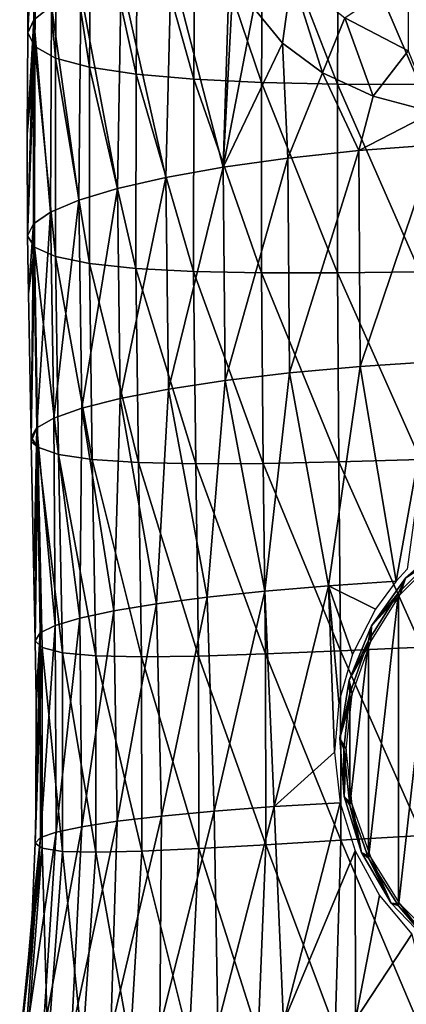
# Model space of a CAD drawing. Header units: millimetres. Extents: x -27 to 27, y -375 to 368.
# Tile 8 of 32: x -25 to -8, y 14 to 57. Entities that reach past the tile are written whole.
import ezdxf

# ---------------------------------------------------------------- set-up
doc = ezdxf.new("R2010")
doc.units = ezdxf.units.MM
doc.header["$LTSCALE"] = 52.148148
for name, color, linetype in [('12', 7, 'CONTINUOUS'), ('21', 7, 'CONTINUOUS'), ('22', 7, 'CONTINUOUS'), ('23', 7, 'CONTINUOUS'), ('6', 7, 'CONTINUOUS'), ('7', 7, 'CONTINUOUS')]:
    doc.layers.add(name, color=color, linetype=linetype)

msp = doc.modelspace()

# ---------------------------------------------------------------- linework, layer by layer
at = {"layer": '12', "color": 7, "linetype": 'CONTINUOUS', "true_color": 0xa2afbf}
for points in [[(-13.497, 55.556, -17.843), (-14.745, 57.072, -16.308), (-13.096, 58.463, -21.625), (-13.497, 55.556, -17.843)], [(-11.775, 54.275, -19.54), (-13.497, 55.556, -17.843), (-13.096, 58.463, -21.625), (-11.775, 54.275, -19.54)], [(-10.81, 56.65, -23.308), (-11.775, 54.275, -19.54), (-13.096, 58.463, -21.625), (-10.81, 56.65, -23.308)], [(-8.066, 55.218, -24.636), (-10.81, 56.65, -23.308), (-8.063, 58.505, -28.274), (-8.066, 55.218, -24.636)], [(-9.575, 53.265, -21.221), (-11.775, 54.275, -19.54), (-10.81, 56.65, -23.308), (-9.575, 53.265, -21.221)], [(-8.066, 55.218, -24.636), (-9.575, 53.265, -21.221), (-10.81, 56.65, -23.308), (-8.066, 55.218, -24.636)], [(-6.976, 52.566, -22.687), (-9.575, 53.265, -21.221), (-8.066, 55.218, -24.636), (-6.976, 52.566, -22.687)]]:
    msp.add_3dface(points, dxfattribs=at)
at = {"layer": '21', "color": 7, "linetype": 'CONTINUOUS', "true_color": 0xa2afbf}
for points in [[(-8.174, 32.404, -38.9), (-6.703, 33.405, -22.9), (-6.265, 34.077, -38.9), (-8.174, 32.404, -38.9)], [(-8.405, 31.703, -22.9), (-6.703, 33.405, -22.9), (-8.174, 32.404, -38.9), (-8.405, 31.703, -22.9)], [(-9.651, 30.339, -38.9), (-8.405, 31.703, -22.9), (-8.174, 32.404, -38.9), (-9.651, 30.339, -38.9)], [(-9.685, 29.664, -22.9), (-8.405, 31.703, -22.9), (-9.651, 30.339, -38.9), (-9.685, 29.664, -22.9)], [(-10.616, 27.991, -38.9), (-9.685, 29.664, -22.9), (-9.651, 30.339, -38.9), (-10.616, 27.991, -38.9)], [(-10.48, 27.392, -22.9), (-9.685, 29.664, -22.9), (-10.616, 27.991, -38.9), (-10.48, 27.392, -22.9)], [(-11.019, 25.485, -38.9), (-10.48, 27.392, -22.9), (-10.616, 27.991, -38.9), (-11.019, 25.485, -38.9)], [(-10.75, 25, -22.9), (-10.48, 27.392, -22.9), (-11.019, 25.485, -38.9), (-10.75, 25, -22.9)], [(-10.838, 22.953, -38.9), (-10.75, 25, -22.9), (-11.019, 25.485, -38.9), (-10.838, 22.953, -38.9)], [(-10.48, 22.608, -22.9), (-10.75, 25, -22.9), (-10.838, 22.953, -38.9), (-10.48, 22.608, -22.9)], [(-10.082, 20.529, -38.9), (-10.48, 22.608, -22.9), (-10.838, 22.953, -38.9), (-10.082, 20.529, -38.9)], [(-9.685, 20.336, -22.9), (-10.48, 22.608, -22.9), (-10.082, 20.529, -38.9), (-9.685, 20.336, -22.9)], [(-8.793, 18.342, -38.9), (-9.685, 20.336, -22.9), (-10.082, 20.529, -38.9), (-8.793, 18.342, -38.9)], [(-8.405, 18.297, -22.9), (-9.685, 20.336, -22.9), (-8.793, 18.342, -38.9), (-8.405, 18.297, -22.9)], [(-7.038, 16.508, -38.9), (-8.405, 18.297, -22.9), (-8.793, 18.342, -38.9), (-7.038, 16.508, -38.9)], [(-6.703, 16.595, -22.9), (-8.405, 18.297, -22.9), (-7.038, 16.508, -38.9), (-6.703, 16.595, -22.9)]]:
    msp.add_3dface(points, dxfattribs=at)
at = {"layer": '22', "color": 7, "linetype": 'CONTINUOUS', "true_color": 0xa2afbf}
for points in [[(-8.174, 32.404, -38.9), (-6.265, 34.077, -38.9), (-6.764, 33.488, -48.9), (-8.174, 32.404, -38.9)], [(-8.483, 31.771, -48.9), (-8.174, 32.404, -38.9), (-6.764, 33.488, -48.9), (-8.483, 31.771, -48.9)], [(-9.651, 30.339, -38.9), (-8.174, 32.404, -38.9), (-8.483, 31.771, -48.9), (-9.651, 30.339, -38.9)], [(-9.78, 29.708, -48.9), (-9.651, 30.339, -38.9), (-8.483, 31.771, -48.9), (-9.78, 29.708, -48.9)], [(-10.616, 27.991, -38.9), (-9.651, 30.339, -38.9), (-9.78, 29.708, -48.9), (-10.616, 27.991, -38.9)], [(-10.582, 27.412, -48.9), (-10.616, 27.991, -38.9), (-9.78, 29.708, -48.9), (-10.582, 27.412, -48.9)], [(-11.019, 25.485, -38.9), (-10.616, 27.991, -38.9), (-10.582, 27.412, -48.9), (-11.019, 25.485, -38.9)], [(-10.853, 25, -48.9), (-11.019, 25.485, -38.9), (-10.582, 27.412, -48.9), (-10.853, 25, -48.9)], [(-10.838, 22.953, -38.9), (-11.019, 25.485, -38.9), (-10.853, 25, -48.9), (-10.838, 22.953, -38.9)], [(-10.582, 22.588, -48.9), (-10.838, 22.953, -38.9), (-10.853, 25, -48.9), (-10.582, 22.588, -48.9)], [(-10.082, 20.529, -38.9), (-10.838, 22.953, -38.9), (-10.582, 22.588, -48.9), (-10.082, 20.529, -38.9)], [(-9.78, 20.292, -48.9), (-10.082, 20.529, -38.9), (-10.582, 22.588, -48.9), (-9.78, 20.292, -48.9)], [(-8.793, 18.342, -38.9), (-10.082, 20.529, -38.9), (-9.78, 20.292, -48.9), (-8.793, 18.342, -38.9)], [(-8.483, 18.229, -48.9), (-8.793, 18.342, -38.9), (-9.78, 20.292, -48.9), (-8.483, 18.229, -48.9)], [(-7.038, 16.508, -38.9), (-8.793, 18.342, -38.9), (-8.483, 18.229, -48.9), (-7.038, 16.508, -38.9)], [(-6.764, 16.512, -48.9), (-7.038, 16.508, -38.9), (-8.483, 18.229, -48.9), (-6.764, 16.512, -48.9)]]:
    msp.add_3dface(points, dxfattribs=at)
at = {"layer": '23', "color": 7, "linetype": 'CONTINUOUS', "true_color": 0xa2afbf}
for points in [[(-6.764, 16.512, -48.9), (-8.483, 18.229, -48.9), (-6.764, 33.488, -48.9), (-6.764, 16.512, -48.9)], [(-8.483, 18.229, -48.9), (-8.483, 31.771, -48.9), (-6.764, 33.488, -48.9), (-8.483, 18.229, -48.9)], [(-8.483, 18.229, -48.9), (-9.78, 20.292, -48.9), (-8.483, 31.771, -48.9), (-8.483, 18.229, -48.9)], [(-9.78, 20.292, -48.9), (-9.78, 29.708, -48.9), (-8.483, 31.771, -48.9), (-9.78, 20.292, -48.9)], [(-9.78, 20.292, -48.9), (-10.582, 22.588, -48.9), (-9.78, 29.708, -48.9), (-9.78, 20.292, -48.9)], [(-10.582, 22.588, -48.9), (-10.582, 27.412, -48.9), (-9.78, 29.708, -48.9), (-10.582, 22.588, -48.9)], [(-10.582, 22.588, -48.9), (-10.853, 25, -48.9), (-10.582, 27.412, -48.9), (-10.582, 22.588, -48.9)]]:
    msp.add_3dface(points, dxfattribs=at)
at = {"layer": '6', "color": 7, "linetype": 'CONTINUOUS', "true_color": 0xa2afbf}
for points in [[(-24.206, 65.367, 5.801), (-23.508, 65.989, 2.097), (-24.266, 56.567, 3.733), (-24.206, 65.367, 5.801)], [(-24.266, 56.567, 3.733), (-23.508, 65.989, 2.097), (-23.495, 57.161, -0.235), (-24.266, 56.567, 3.733)], [(-24.503, 58.514, 8.143), (-24.206, 65.367, 5.801), (-24.526, 56.002, 7.622), (-24.503, 58.514, 8.143)], [(-24.526, 56.002, 7.622), (-24.206, 65.367, 5.801), (-24.266, 56.567, 3.733), (-24.526, 56.002, 7.622)], [(-18.317, 58.894, -11.497), (-15.783, 59.359, -14.661), (-16.074, 50.189, -16.257), (-18.317, 58.894, -11.497)], [(-15.783, 59.359, -14.661), (-15.605, 58.828, -14.986), (-16.074, 50.189, -16.257), (-15.783, 59.359, -14.661)], [(-20.488, 58.343, -7.957), (-18.317, 58.894, -11.497), (-18.548, 49.745, -13.075), (-20.488, 58.343, -7.957)], [(-18.548, 49.745, -13.075), (-18.317, 58.894, -11.497), (-16.074, 50.189, -16.257), (-18.548, 49.745, -13.075)], [(-16.074, 50.189, -16.257), (-15.605, 58.828, -14.986), (-14.745, 57.072, -16.308), (-16.074, 50.189, -16.257)], [(-22.228, 57.759, -4.169), (-20.488, 58.343, -7.957), (-20.643, 49.262, -9.561), (-22.228, 57.759, -4.169)], [(-20.643, 49.262, -9.561), (-20.488, 58.343, -7.957), (-18.548, 49.745, -13.075), (-20.643, 49.262, -9.561)], [(-23.495, 57.161, -0.235), (-22.228, 57.759, -4.169), (-22.319, 48.755, -5.814), (-23.495, 57.161, -0.235)], [(-22.319, 48.755, -5.814), (-22.228, 57.759, -4.169), (-20.643, 49.262, -9.561), (-22.319, 48.755, -5.814)], [(-24.266, 56.567, 3.733), (-23.495, 57.161, -0.235), (-23.539, 48.239, -1.933), (-24.266, 56.567, 3.733)], [(-23.539, 48.239, -1.933), (-23.495, 57.161, -0.235), (-22.319, 48.755, -5.814), (-23.539, 48.239, -1.933)], [(-13.497, 55.556, -17.843), (-16.074, 50.189, -16.257), (-14.745, 57.072, -16.308), (-13.497, 55.556, -17.843)], [(-24.526, 56.002, 7.622), (-24.266, 56.567, 3.733), (-24.549, 51.616, 6.712), (-24.526, 56.002, 7.622)], [(-24.549, 51.616, 6.712), (-24.266, 56.567, 3.733), (-24.53, 47.213, 5.798), (-24.549, 51.616, 6.712)], [(-24.53, 47.213, 5.798), (-24.266, 56.567, 3.733), (-24.28, 47.73, 1.976), (-24.53, 47.213, 5.798)], [(-24.28, 47.73, 1.976), (-24.266, 56.567, 3.733), (-23.539, 48.239, -1.933), (-24.28, 47.73, 1.976)], [(-13.271, 50.579, -19.018), (-16.074, 50.189, -16.257), (-13.497, 55.556, -17.843), (-13.271, 50.579, -19.018)], [(-11.775, 54.275, -19.54), (-13.271, 50.579, -19.018), (-13.497, 55.556, -17.843), (-11.775, 54.275, -19.54)], [(-10.199, 50.903, -21.281), (-13.271, 50.579, -19.018), (-11.775, 54.275, -19.54), (-10.199, 50.903, -21.281)], [(-9.575, 53.265, -21.221), (-10.199, 50.903, -21.281), (-11.775, 54.275, -19.54), (-9.575, 53.265, -21.221)], [(-6.976, 52.566, -22.687), (-10.199, 50.903, -21.281), (-9.575, 53.265, -21.221), (-6.976, 52.566, -22.687)], [(-6.917, 51.147, -22.968), (-10.199, 50.903, -21.281), (-6.976, 52.566, -22.687), (-6.917, 51.147, -22.968)], [(-10.199, 50.903, -21.281), (-6.917, 51.147, -22.968), (-10.143, 41.566, -22.783), (-10.199, 50.903, -21.281)], [(-10.143, 41.566, -22.783), (-6.917, 51.147, -22.968), (-6.879, 41.774, -24.437), (-10.143, 41.566, -22.783)], [(-13.271, 50.579, -19.018), (-10.199, 50.903, -21.281), (-13.198, 41.292, -20.561), (-13.271, 50.579, -19.018)], [(-13.198, 41.292, -20.561), (-10.199, 50.903, -21.281), (-10.143, 41.566, -22.783), (-13.198, 41.292, -20.561)], [(-16.074, 50.189, -16.257), (-13.271, 50.579, -19.018), (-15.984, 40.962, -17.845), (-16.074, 50.189, -16.257)], [(-15.984, 40.962, -17.845), (-13.271, 50.579, -19.018), (-13.198, 41.292, -20.561), (-15.984, 40.962, -17.845)], [(-18.548, 49.745, -13.075), (-16.074, 50.189, -16.257), (-18.442, 40.588, -14.711), (-18.548, 49.745, -13.075)], [(-18.442, 40.588, -14.711), (-16.074, 50.189, -16.257), (-15.984, 40.962, -17.845), (-18.442, 40.588, -14.711)], [(-20.643, 49.262, -9.561), (-18.548, 49.745, -13.075), (-20.524, 40.182, -11.245), (-20.643, 49.262, -9.561)], [(-20.524, 40.182, -11.245), (-18.548, 49.745, -13.075), (-18.442, 40.588, -14.711), (-20.524, 40.182, -11.245)], [(-22.319, 48.755, -5.814), (-20.643, 49.262, -9.561), (-22.188, 39.757, -7.542), (-22.319, 48.755, -5.814)], [(-22.188, 39.757, -7.542), (-20.643, 49.262, -9.561), (-20.524, 40.182, -11.245), (-22.188, 39.757, -7.542)], [(-23.539, 48.239, -1.933), (-22.319, 48.755, -5.814), (-23.399, 39.326, -3.699), (-23.539, 48.239, -1.933)], [(-23.399, 39.326, -3.699), (-22.319, 48.755, -5.814), (-22.188, 39.757, -7.542), (-23.399, 39.326, -3.699)], [(-24.28, 47.73, 1.976), (-23.539, 48.239, -1.933), (-24.135, 38.904, 0.18), (-24.28, 47.73, 1.976)], [(-24.135, 38.904, 0.18), (-23.539, 48.239, -1.933), (-23.399, 39.326, -3.699), (-24.135, 38.904, 0.18)], [(-24.53, 47.213, 5.798), (-24.28, 47.73, 1.976), (-24.498, 44.714, 5.28), (-24.53, 47.213, 5.798)], [(-24.498, 44.714, 5.28), (-24.28, 47.73, 1.976), (-24.382, 38.496, 3.989), (-24.498, 44.714, 5.28)], [(-24.382, 38.496, 3.989), (-24.28, 47.73, 1.976), (-24.135, 38.904, 0.18), (-24.382, 38.496, 3.989)], [(-10.143, 41.566, -22.783), (-6.879, 41.774, -24.437), (-8.578, 32.279, -24.847), (-10.143, 41.566, -22.783)], [(-8.578, 32.279, -24.847), (-6.879, 41.774, -24.437), (-8.114, 32.793, -25.014), (-8.578, 32.279, -24.847)], [(-13.198, 41.292, -20.561), (-10.143, 41.566, -22.783), (-11.508, 32.07, -23.1), (-13.198, 41.292, -20.561)], [(-11.508, 32.07, -23.1), (-10.143, 41.566, -22.783), (-8.578, 32.279, -24.847), (-11.508, 32.07, -23.1)], [(-18.442, 40.588, -14.711), (-15.984, 40.962, -17.845), (-16.761, 31.584, -18.232), (-18.442, 40.588, -14.711)], [(-16.761, 31.584, -18.232), (-15.984, 40.962, -17.845), (-14.264, 31.845, -20.869), (-16.761, 31.584, -18.232)], [(-15.984, 40.962, -17.845), (-13.198, 41.292, -20.561), (-14.264, 31.845, -20.869), (-15.984, 40.962, -17.845)], [(-14.264, 31.845, -20.869), (-13.198, 41.292, -20.561), (-11.508, 32.07, -23.1), (-14.264, 31.845, -20.869)], [(-20.524, 40.182, -11.245), (-18.442, 40.588, -14.711), (-18.952, 31.295, -15.252), (-20.524, 40.182, -11.245)], [(-18.952, 31.295, -15.252), (-18.442, 40.588, -14.711), (-16.761, 31.584, -18.232), (-18.952, 31.295, -15.252)], [(-22.188, 39.757, -7.542), (-20.524, 40.182, -11.245), (-20.8, 30.987, -12), (-22.188, 39.757, -7.542)], [(-20.8, 30.987, -12), (-20.524, 40.182, -11.245), (-18.952, 31.295, -15.252), (-20.8, 30.987, -12)], [(-23.399, 39.326, -3.699), (-22.188, 39.757, -7.542), (-22.272, 30.669, -8.551), (-23.399, 39.326, -3.699)], [(-22.272, 30.669, -8.551), (-22.188, 39.757, -7.542), (-20.8, 30.987, -12), (-22.272, 30.669, -8.551)], [(-24.135, 38.904, 0.18), (-23.399, 39.326, -3.699), (-23.34, 30.35, -4.983), (-24.135, 38.904, 0.18)], [(-23.34, 30.35, -4.983), (-23.399, 39.326, -3.699), (-22.272, 30.669, -8.551), (-23.34, 30.35, -4.983)], [(-24.382, 38.496, 3.989), (-24.135, 38.904, 0.18), (-24.379, 38.316, 3.952), (-24.382, 38.496, 3.989)], [(-24.379, 38.316, 3.952), (-24.135, 38.904, 0.18), (-24.257, 32.482, 2.741), (-24.379, 38.316, 3.952)], [(-24.257, 32.482, 2.741), (-24.135, 38.904, 0.18), (-24.204, 29.691, 2.162), (-24.257, 32.482, 2.741)], [(-24.204, 29.691, 2.162), (-24.135, 38.904, 0.18), (-23.987, 30.039, -1.38), (-24.204, 29.691, 2.162)], [(-23.987, 30.039, -1.38), (-24.135, 38.904, 0.18), (-23.34, 30.35, -4.983), (-23.987, 30.039, -1.38)], [(-14.264, 31.845, -20.869), (-11.508, 32.07, -23.1), (-13.861, 22.521, -22.473), (-14.264, 31.845, -20.869)], [(-13.861, 22.521, -22.473), (-11.508, 32.07, -23.1), (-11.249, 24.879, -24.157), (-13.861, 22.521, -22.473)], [(-11.508, 32.07, -23.1), (-8.578, 32.279, -24.847), (-9.48, 31.057, -24.509), (-11.508, 32.07, -23.1)], [(-11.249, 24.879, -24.157), (-11.508, 32.07, -23.1), (-11.064, 27.036, -24.018), (-11.249, 24.879, -24.157)], [(-11.064, 27.036, -24.018), (-11.508, 32.07, -23.1), (-10.471, 29.113, -24.15), (-11.064, 27.036, -24.018)], [(-10.471, 29.113, -24.15), (-11.508, 32.07, -23.1), (-9.48, 31.057, -24.509), (-10.471, 29.113, -24.15)], [(-18.952, 31.295, -15.252), (-16.761, 31.584, -18.232), (-18.731, 22.113, -17.033), (-18.952, 31.295, -15.252)], [(-16.761, 31.584, -18.232), (-16.453, 22.327, -19.935), (-18.731, 22.113, -17.033), (-16.761, 31.584, -18.232)], [(-16.761, 31.584, -18.232), (-14.264, 31.845, -20.869), (-16.453, 22.327, -19.935), (-16.761, 31.584, -18.232)], [(-14.264, 31.845, -20.869), (-13.861, 22.521, -22.473), (-16.453, 22.327, -19.935), (-14.264, 31.845, -20.869)], [(-20.8, 30.987, -12), (-18.952, 31.295, -15.252), (-20.654, 21.884, -13.836), (-20.8, 30.987, -12)], [(-18.952, 31.295, -15.252), (-18.731, 22.113, -17.033), (-20.654, 21.884, -13.836), (-18.952, 31.295, -15.252)], [(-22.272, 30.669, -8.551), (-20.8, 30.987, -12), (-22.187, 21.648, -10.42), (-22.272, 30.669, -8.551)], [(-20.8, 30.987, -12), (-20.654, 21.884, -13.836), (-22.187, 21.648, -10.42), (-20.8, 30.987, -12)], [(-23.987, 30.039, -1.38), (-23.34, 30.35, -4.983), (-23.975, 21.185, -3.241), (-23.987, 30.039, -1.38)], [(-23.34, 30.35, -4.983), (-23.3, 21.412, -6.86), (-23.975, 21.185, -3.241), (-23.34, 30.35, -4.983)], [(-23.34, 30.35, -4.983), (-22.272, 30.669, -8.551), (-23.3, 21.412, -6.86), (-23.34, 30.35, -4.983)], [(-22.272, 30.669, -8.551), (-22.187, 21.648, -10.42), (-23.3, 21.412, -6.86), (-22.272, 30.669, -8.551)], [(-24.204, 29.691, 2.162), (-23.987, 30.039, -1.38), (-24.168, 27.168, 1.638), (-24.204, 29.691, 2.162)], [(-23.987, 30.039, -1.38), (-23.975, 21.185, -3.241), (-24.203, 20.931, 0.344), (-23.987, 30.039, -1.38)], [(-23.987, 30.039, -1.38), (-24.203, 20.931, 0.344), (-24.174, 22.297, 0.627), (-23.987, 30.039, -1.38)], [(-24.168, 27.168, 1.638), (-23.987, 30.039, -1.38), (-24.174, 22.297, 0.627), (-24.168, 27.168, 1.638)], [(-11.008, 22.686, -24.586), (-13.861, 22.521, -22.473), (-11.249, 24.879, -24.157), (-11.008, 22.686, -24.586)], [(-11.008, 22.686, -24.586), (-13.461, 13.198, -24.245), (-13.861, 22.521, -22.473), (-11.008, 22.686, -24.586)], [(-10.357, 20.607, -25.244), (-13.461, 13.198, -24.245), (-11.008, 22.686, -24.586), (-10.357, 20.607, -25.244)], [(-16.303, 13.085, -21.83), (-18.811, 12.958, -19.011), (-16.453, 22.327, -19.935), (-16.303, 13.085, -21.83)], [(-16.453, 22.327, -19.935), (-18.811, 12.958, -19.011), (-18.731, 22.113, -17.033), (-16.453, 22.327, -19.935)], [(-13.861, 22.521, -22.473), (-16.303, 13.085, -21.83), (-16.453, 22.327, -19.935), (-13.861, 22.521, -22.473)], [(-13.461, 13.198, -24.245), (-16.303, 13.085, -21.83), (-13.861, 22.521, -22.473), (-13.461, 13.198, -24.245)], [(-20.933, 12.821, -15.856), (-22.631, 12.679, -12.441), (-20.654, 21.884, -13.836), (-20.933, 12.821, -15.856)], [(-20.654, 21.884, -13.836), (-22.631, 12.679, -12.441), (-22.187, 21.648, -10.42), (-20.654, 21.884, -13.836)], [(-18.811, 12.958, -19.011), (-20.933, 12.821, -15.856), (-18.731, 22.113, -17.033), (-18.811, 12.958, -19.011)], [(-18.731, 22.113, -17.033), (-20.933, 12.821, -15.856), (-20.654, 21.884, -13.836), (-18.731, 22.113, -17.033)], [(-23.866, 12.536, -8.845), (-24.616, 12.399, -5.153), (-23.3, 21.412, -6.86), (-23.866, 12.536, -8.845)], [(-23.3, 21.412, -6.86), (-24.616, 12.399, -5.153), (-23.975, 21.185, -3.241), (-23.3, 21.412, -6.86)], [(-22.631, 12.679, -12.441), (-23.866, 12.536, -8.845), (-22.187, 21.648, -10.42), (-22.631, 12.679, -12.441)], [(-22.187, 21.648, -10.42), (-23.866, 12.536, -8.845), (-23.3, 21.412, -6.86), (-22.187, 21.648, -10.42)], [(-24.616, 12.399, -5.153), (-24.874, 12.23, -1.462), (-23.975, 21.185, -3.241), (-24.616, 12.399, -5.153)], [(-23.975, 21.185, -3.241), (-24.874, 12.23, -1.462), (-24.684, 13.786, -1.139), (-23.975, 21.185, -3.241)], [(-24.334, 17.838, -0.298), (-23.975, 21.185, -3.241), (-24.684, 13.786, -1.139), (-24.334, 17.838, -0.298)], [(-24.203, 20.931, 0.344), (-23.975, 21.185, -3.241), (-24.334, 17.838, -0.298), (-24.203, 20.931, 0.344)], [(-10.345, 13.293, -26.199), (-13.461, 13.198, -24.245), (-10.357, 20.607, -25.244), (-10.345, 13.293, -26.199)], [(-9.302, 18.674, -26.055), (-10.345, 13.293, -26.199), (-10.357, 20.607, -25.244), (-9.302, 18.674, -26.055)], [(-7.904, 16.994, -26.894), (-10.345, 13.293, -26.199), (-9.302, 18.674, -26.055), (-7.904, 16.994, -26.894)], [(-7.017, 13.365, -27.638), (-10.345, 13.293, -26.199), (-7.904, 16.994, -26.894), (-7.017, 13.365, -27.638)]]:
    msp.add_3dface(points, dxfattribs=at)
at = {"layer": '7', "color": 7, "linetype": 'CONTINUOUS', "true_color": 0xa2afbf}
for points in [[(-24.503, 58.514, 8.143), (-24.526, 56.002, 7.622), (-24.139, 64.097, 13.376), (-24.503, 58.514, 8.143)], [(-24.139, 64.097, 13.376), (-24.526, 56.002, 7.622), (-24.224, 55.403, 11.603), (-24.139, 64.097, 13.376)], [(-24.139, 64.097, 13.376), (-24.224, 55.403, 11.603), (-23.326, 54.903, 15.315), (-24.139, 64.097, 13.376)], [(-23.245, 63.516, 17.06), (-24.139, 64.097, 13.376), (-23.326, 54.903, 15.315), (-23.245, 63.516, 17.06)], [(-23.245, 63.516, 17.06), (-23.326, 54.903, 15.315), (-21.853, 54.51, 18.702), (-23.245, 63.516, 17.06)], [(-21.776, 63.033, 20.433), (-23.245, 63.516, 17.06), (-21.853, 54.51, 18.702), (-21.776, 63.033, 20.433)], [(-21.776, 63.033, 20.433), (-21.853, 54.51, 18.702), (-19.839, 54.206, 21.713), (-21.776, 63.033, 20.433)], [(-19.768, 62.636, 23.443), (-21.776, 63.033, 20.433), (-19.839, 54.206, 21.713), (-19.768, 62.636, 23.443)], [(-19.768, 62.636, 23.443), (-19.839, 54.206, 21.713), (-17.337, 53.987, 24.309), (-19.768, 62.636, 23.443)], [(-17.275, 62.326, 26.046), (-19.768, 62.636, 23.443), (-17.337, 53.987, 24.309), (-17.275, 62.326, 26.046)], [(-17.275, 62.326, 26.046), (-17.337, 53.987, 24.309), (-14.404, 53.85, 26.453), (-17.275, 62.326, 26.046)], [(-14.353, 62.103, 28.202), (-17.275, 62.326, 26.046), (-14.404, 53.85, 26.453), (-14.353, 62.103, 28.202)], [(-14.353, 62.103, 28.202), (-14.404, 53.85, 26.453), (-11.117, 53.784, 28.125), (-14.353, 62.103, 28.202)], [(-11.077, 61.959, 29.891), (-14.353, 62.103, 28.202), (-11.117, 53.784, 28.125), (-11.077, 61.959, 29.891)], [(-11.077, 61.959, 29.891), (-11.117, 53.784, 28.125), (-7.556, 53.77, 29.311), (-11.077, 61.959, 29.891)], [(-7.529, 61.883, 31.093), (-11.077, 61.959, 29.891), (-7.556, 53.77, 29.311), (-7.529, 61.883, 31.093)], [(-24.526, 56.002, 7.622), (-24.549, 51.616, 6.712), (-24.224, 55.403, 11.603), (-24.526, 56.002, 7.622)], [(-24.549, 51.616, 6.712), (-24.53, 47.213, 5.798), (-24.224, 55.403, 11.603), (-24.549, 51.616, 6.712)], [(-24.224, 55.403, 11.603), (-24.53, 47.213, 5.798), (-24.228, 46.732, 9.803), (-24.224, 55.403, 11.603)], [(-24.224, 55.403, 11.603), (-24.228, 46.732, 9.803), (-23.331, 46.317, 13.531), (-24.224, 55.403, 11.603)], [(-23.326, 54.903, 15.315), (-24.224, 55.403, 11.603), (-23.331, 46.317, 13.531), (-23.326, 54.903, 15.315)], [(-23.326, 54.903, 15.315), (-23.331, 46.317, 13.531), (-21.86, 46.013, 16.934), (-23.326, 54.903, 15.315)], [(-21.853, 54.51, 18.702), (-23.326, 54.903, 15.315), (-21.86, 46.013, 16.934), (-21.853, 54.51, 18.702)], [(-21.853, 54.51, 18.702), (-21.86, 46.013, 16.934), (-19.848, 45.798, 19.96), (-21.853, 54.51, 18.702)], [(-19.839, 54.206, 21.713), (-21.853, 54.51, 18.702), (-19.848, 45.798, 19.96), (-19.839, 54.206, 21.713)], [(-19.839, 54.206, 21.713), (-19.848, 45.798, 19.96), (-17.347, 45.665, 22.568), (-19.839, 54.206, 21.713)], [(-17.337, 53.987, 24.309), (-19.839, 54.206, 21.713), (-17.347, 45.665, 22.568), (-17.337, 53.987, 24.309)], [(-17.337, 53.987, 24.309), (-17.347, 45.665, 22.568), (-14.415, 45.608, 24.722), (-17.337, 53.987, 24.309)], [(-14.404, 53.85, 26.453), (-17.337, 53.987, 24.309), (-14.415, 45.608, 24.722), (-14.404, 53.85, 26.453)], [(-14.404, 53.85, 26.453), (-14.415, 45.608, 24.722), (-11.127, 45.612, 26.403), (-14.404, 53.85, 26.453)], [(-11.117, 53.784, 28.125), (-14.404, 53.85, 26.453), (-11.127, 45.612, 26.403), (-11.117, 53.784, 28.125)], [(-11.117, 53.784, 28.125), (-11.127, 45.612, 26.403), (-7.564, 45.656, 27.594), (-11.117, 53.784, 28.125)], [(-7.556, 53.77, 29.311), (-11.117, 53.784, 28.125), (-7.564, 45.656, 27.594), (-7.556, 53.77, 29.311)], [(-24.53, 47.213, 5.798), (-24.498, 44.714, 5.28), (-24.228, 46.732, 9.803), (-24.53, 47.213, 5.798)], [(-24.498, 44.714, 5.28), (-24.382, 38.496, 3.989), (-24.228, 46.732, 9.803), (-24.498, 44.714, 5.28)], [(-24.228, 46.732, 9.803), (-24.382, 38.496, 3.989), (-24.082, 38.076, 7.983), (-24.228, 46.732, 9.803)], [(-24.228, 46.732, 9.803), (-24.082, 38.076, 7.983), (-23.193, 37.748, 11.719), (-24.228, 46.732, 9.803)], [(-23.331, 46.317, 13.531), (-24.228, 46.732, 9.803), (-23.193, 37.748, 11.719), (-23.331, 46.317, 13.531)], [(-23.331, 46.317, 13.531), (-23.193, 37.748, 11.719), (-21.734, 37.534, 15.143), (-23.331, 46.317, 13.531)], [(-21.86, 46.013, 16.934), (-23.331, 46.317, 13.531), (-21.734, 37.534, 15.143), (-21.86, 46.013, 16.934)], [(-21.86, 46.013, 16.934), (-21.734, 37.534, 15.143), (-19.736, 37.405, 18.197), (-21.86, 46.013, 16.934)], [(-19.848, 45.798, 19.96), (-21.86, 46.013, 16.934), (-19.736, 37.405, 18.197), (-19.848, 45.798, 19.96)], [(-19.848, 45.798, 19.96), (-19.736, 37.405, 18.197), (-17.253, 37.354, 20.838), (-19.848, 45.798, 19.96)], [(-17.347, 45.665, 22.568), (-19.848, 45.798, 19.96), (-17.253, 37.354, 20.838), (-17.347, 45.665, 22.568)], [(-17.347, 45.665, 22.568), (-17.253, 37.354, 20.838), (-14.339, 37.372, 23.025), (-17.347, 45.665, 22.568)], [(-14.415, 45.608, 24.722), (-17.347, 45.665, 22.568), (-14.339, 37.372, 23.025), (-14.415, 45.608, 24.722)], [(-11.127, 45.612, 26.403), (-14.415, 45.608, 24.722), (-11.07, 37.441, 24.735), (-11.127, 45.612, 26.403)], [(-14.415, 45.608, 24.722), (-14.339, 37.372, 23.025), (-11.07, 37.441, 24.735), (-14.415, 45.608, 24.722)], [(-7.564, 45.656, 27.594), (-11.127, 45.612, 26.403), (-7.526, 37.539, 25.951), (-7.564, 45.656, 27.594)], [(-11.127, 45.612, 26.403), (-11.07, 37.441, 24.735), (-7.526, 37.539, 25.951), (-11.127, 45.612, 26.403)], [(-24.382, 38.496, 3.989), (-24.379, 38.316, 3.952), (-24.082, 38.076, 7.983), (-24.382, 38.496, 3.989)], [(-24.379, 38.316, 3.952), (-24.257, 32.482, 2.741), (-24.082, 38.076, 7.983), (-24.379, 38.316, 3.952)], [(-24.257, 32.482, 2.741), (-24.204, 29.691, 2.162), (-24.082, 38.076, 7.983), (-24.257, 32.482, 2.741)], [(-24.082, 38.076, 7.983), (-24.204, 29.691, 2.162), (-23.908, 29.409, 6.151), (-24.082, 38.076, 7.983)], [(-24.082, 38.076, 7.983), (-23.908, 29.409, 6.151), (-23.027, 29.171, 9.899), (-24.082, 38.076, 7.983)], [(-23.193, 37.748, 11.719), (-24.082, 38.076, 7.983), (-23.027, 29.171, 9.899), (-23.193, 37.748, 11.719)], [(-23.193, 37.748, 11.719), (-23.027, 29.171, 9.899), (-21.58, 29.047, 13.354), (-23.193, 37.748, 11.719)], [(-21.734, 37.534, 15.143), (-23.193, 37.748, 11.719), (-21.58, 29.047, 13.354), (-21.734, 37.534, 15.143)], [(-21.734, 37.534, 15.143), (-21.58, 29.047, 13.354), (-19.599, 29.006, 16.453), (-21.734, 37.534, 15.143)], [(-19.736, 37.405, 18.197), (-21.734, 37.534, 15.143), (-19.599, 29.006, 16.453), (-19.736, 37.405, 18.197)], [(-7.526, 37.539, 25.951), (-11.07, 37.441, 24.735), (-7.476, 29.413, 24.403), (-7.526, 37.539, 25.951)], [(-19.736, 37.405, 18.197), (-19.599, 29.006, 16.453), (-17.134, 29.036, 19.146), (-19.736, 37.405, 18.197)], [(-17.253, 37.354, 20.838), (-19.736, 37.405, 18.197), (-17.134, 29.036, 19.146), (-17.253, 37.354, 20.838)], [(-14.339, 37.372, 23.025), (-17.253, 37.354, 20.838), (-14.242, 29.129, 21.387), (-14.339, 37.372, 23.025)], [(-17.253, 37.354, 20.838), (-17.134, 29.036, 19.146), (-14.242, 29.129, 21.387), (-17.253, 37.354, 20.838)], [(-11.07, 37.441, 24.735), (-14.339, 37.372, 23.025), (-10.996, 29.264, 23.147), (-11.07, 37.441, 24.735)], [(-14.339, 37.372, 23.025), (-14.242, 29.129, 21.387), (-10.996, 29.264, 23.147), (-14.339, 37.372, 23.025)], [(-11.07, 37.441, 24.735), (-10.996, 29.264, 23.147), (-7.476, 29.413, 24.403), (-11.07, 37.441, 24.735)], [(-24.204, 29.691, 2.162), (-24.168, 27.168, 1.638), (-23.908, 29.409, 6.151), (-24.204, 29.691, 2.162)], [(-24.174, 22.297, 0.627), (-24.203, 20.931, 0.344), (-23.908, 29.409, 6.151), (-24.174, 22.297, 0.627)], [(-23.908, 29.409, 6.151), (-24.203, 20.931, 0.344), (-23.907, 20.728, 4.321), (-23.908, 29.409, 6.151)], [(-24.168, 27.168, 1.638), (-24.174, 22.297, 0.627), (-23.908, 29.409, 6.151), (-24.168, 27.168, 1.638)], [(-23.908, 29.409, 6.151), (-23.907, 20.728, 4.321), (-23.025, 20.579, 8.091), (-23.908, 29.409, 6.151)], [(-23.027, 29.171, 9.899), (-23.908, 29.409, 6.151), (-23.025, 20.579, 8.091), (-23.027, 29.171, 9.899)], [(-7.476, 29.413, 24.403), (-10.996, 29.264, 23.147), (-7.463, 21.274, 22.981), (-7.476, 29.413, 24.403)], [(-23.027, 29.171, 9.899), (-23.025, 20.579, 8.091), (-21.575, 20.547, 11.594), (-23.027, 29.171, 9.899)], [(-21.58, 29.047, 13.354), (-23.027, 29.171, 9.899), (-21.575, 20.547, 11.594), (-21.58, 29.047, 13.354)], [(-21.58, 29.047, 13.354), (-21.575, 20.547, 11.594), (-19.589, 20.593, 14.759), (-21.58, 29.047, 13.354)], [(-19.599, 29.006, 16.453), (-21.58, 29.047, 13.354), (-19.589, 20.593, 14.759), (-19.599, 29.006, 16.453)], [(-17.134, 29.036, 19.146), (-19.599, 29.006, 16.453), (-17.121, 20.706, 17.525), (-17.134, 29.036, 19.146)], [(-19.599, 29.006, 16.453), (-19.589, 20.593, 14.759), (-17.121, 20.706, 17.525), (-19.599, 29.006, 16.453)], [(-14.242, 29.129, 21.387), (-17.134, 29.036, 19.146), (-14.226, 20.873, 19.84), (-14.242, 29.129, 21.387)], [(-17.134, 29.036, 19.146), (-17.121, 20.706, 17.525), (-14.226, 20.873, 19.84), (-17.134, 29.036, 19.146)], [(-10.996, 29.264, 23.147), (-14.242, 29.129, 21.387), (-10.98, 21.073, 21.669), (-10.996, 29.264, 23.147)], [(-14.242, 29.129, 21.387), (-14.226, 20.873, 19.84), (-10.98, 21.073, 21.669), (-14.242, 29.129, 21.387)], [(-10.996, 29.264, 23.147), (-10.98, 21.073, 21.669), (-7.463, 21.274, 22.981), (-10.996, 29.264, 23.147)], [(-24.203, 20.931, 0.344), (-24.334, 17.838, -0.298), (-23.907, 20.728, 4.321), (-24.203, 20.931, 0.344)], [(-10.98, 21.073, 21.669), (-14.226, 20.873, 19.84), (-11.221, 12.88, 20.363), (-10.98, 21.073, 21.669)], [(-10.98, 21.073, 21.669), (-11.221, 12.88, 20.363), (-7.618, 13.125, 21.747), (-10.98, 21.073, 21.669)], [(-7.463, 21.274, 22.981), (-10.98, 21.073, 21.669), (-7.618, 13.125, 21.747), (-7.463, 21.274, 22.981)], [(-24.684, 13.786, -1.139), (-24.874, 12.23, -1.462), (-23.907, 20.728, 4.321), (-24.684, 13.786, -1.139)], [(-23.907, 20.728, 4.321), (-24.874, 12.23, -1.462), (-24.567, 12.117, 2.52), (-23.907, 20.728, 4.321)], [(-24.334, 17.838, -0.298), (-24.684, 13.786, -1.139), (-23.907, 20.728, 4.321), (-24.334, 17.838, -0.298)], [(-23.907, 20.728, 4.321), (-24.567, 12.117, 2.52), (-23.655, 12.051, 6.334), (-23.907, 20.728, 4.321)], [(-23.025, 20.579, 8.091), (-23.907, 20.728, 4.321), (-23.655, 12.051, 6.334), (-23.025, 20.579, 8.091)], [(-23.025, 20.579, 8.091), (-23.655, 12.051, 6.334), (-22.149, 12.099, 9.91), (-23.025, 20.579, 8.091)], [(-21.575, 20.547, 11.594), (-23.025, 20.579, 8.091), (-22.149, 12.099, 9.91), (-21.575, 20.547, 11.594)], [(-21.575, 20.547, 11.594), (-22.149, 12.099, 9.91), (-20.091, 12.219, 13.166), (-21.575, 20.547, 11.594)], [(-19.589, 20.593, 14.759), (-21.575, 20.547, 11.594), (-20.091, 12.219, 13.166), (-19.589, 20.593, 14.759)], [(-19.589, 20.593, 14.759), (-20.091, 12.219, 13.166), (-17.54, 12.398, 16.032), (-19.589, 20.593, 14.759)], [(-17.121, 20.706, 17.525), (-19.589, 20.593, 14.759), (-17.54, 12.398, 16.032), (-17.121, 20.706, 17.525)], [(-17.121, 20.706, 17.525), (-17.54, 12.398, 16.032), (-14.556, 12.627, 18.445), (-17.121, 20.706, 17.525)], [(-14.226, 20.873, 19.84), (-17.121, 20.706, 17.525), (-14.556, 12.627, 18.445), (-14.226, 20.873, 19.84)], [(-14.226, 20.873, 19.84), (-14.556, 12.627, 18.445), (-11.221, 12.88, 20.363), (-14.226, 20.873, 19.84)]]:
    msp.add_3dface(points, dxfattribs=at)

doc.saveas('drawing.dxf')
